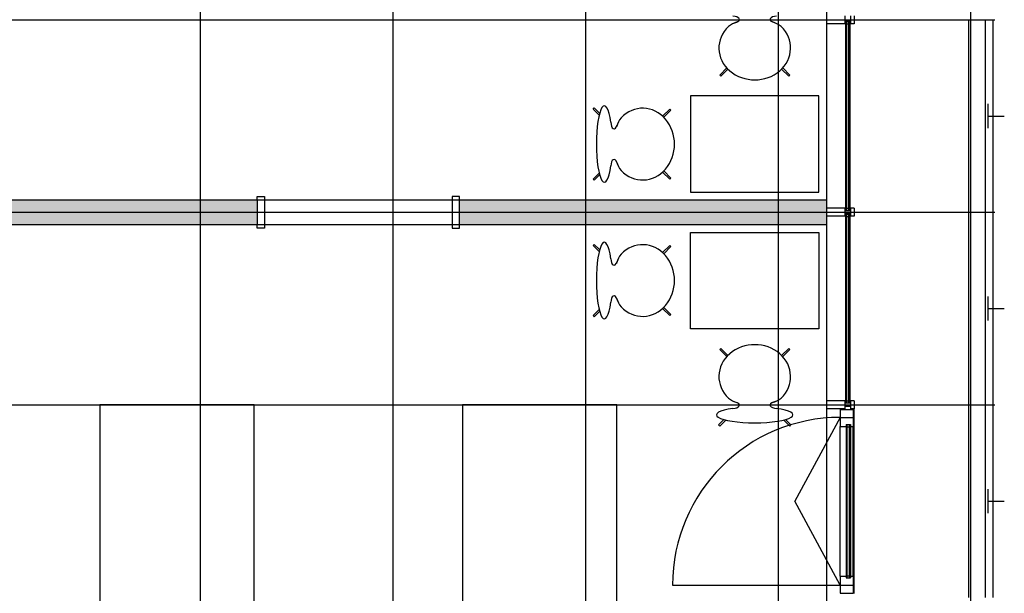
# Model space of a CAD drawing. Header units: millimetres. Extents: x 2502971067 to 2502991033, y 5626762590 to 5626807088.
# Tile 49 of 109: x 2502984725 to 2502990860, y 5626777236 to 5626780810. Entities that reach past the tile are written whole.
import ezdxf

# ---------------------------------------------------------------- set-up
doc = ezdxf.new("R2010")
doc.units = ezdxf.units.MM
for name, color, linetype in [('A_Fenster-Fassade', 2, 'Continuous'), ('A_Fenster-Innen', 2, 'Continuous'), ('A_Geländer', 2, 'Continuous'), ('A_Raster', 253, 'Continuous'), ('A_Schraffur-Wand', 9, 'Continuous'), ('A_Wand', 7, 'Continuous'), ('I_Bett', 2, 'Continuous'), ('I_Möbel', 2, 'Continuous')]:
    doc.layers.add(name, color=color, linetype=linetype)

msp = doc.modelspace()

# ---------------------------------------------------------------- hatches: boundary and pattern name
at = {"layer": 'A_Schraffur-Wand'}
h = msp.add_hatch(color=256, dxfattribs=at)
h.dxf.hatch_style = 1
h.paths.add_polyline_path([(2502986205.002, 5626779535.0015), (2502986205.002, 5626779685.0015), (2502982325, 5626779685.0015), (2502982325, 5626779810.0015), (2502982175, 5626779810.0015), (2502982175, 5626779409.9985), (2502982325, 5626779409.9985), (2502982325, 5626779535.0015)])
h = msp.add_hatch(color=256, dxfattribs=at)
h.dxf.hatch_style = 1
h.paths.add_polyline_path([(2502987465.002, 5626779685.0015), (2502987465.002, 5626779535.0015), (2502989755, 5626779535.0015), (2502989755, 5626779585), (2502989755, 5626779635), (2502989755, 5626779685.0015)])

# ---------------------------------------------------------------- linework, layer by layer
at = {"layer": 'A_Fenster-Fassade'}
for p, q in [((2502989755, 5626772434.99819), (2502989755, 5626805959.996645)), ((2502989867.189, 5626780834.99719), (2502989867.189, 5626780784.99719)), ((2502989903.489, 5626780784.99619), (2502989903.489, 5626780834.99619)), ((2502989923.489, 5626780834.99619), (2502989923.489, 5626780784.99619)), ((2502989867.189, 5626780784.99819), (2502989755, 5626780784.99819)), ((2502989903.495, 5626780799.99719), (2502989867.195, 5626780799.99719)), ((2502989872.189, 5626780797.77439), (2502989900.189, 5626780797.77439)), ((2502989872.189, 5626779622.22794), (2502989872.189, 5626780797.77439)), ((2502989878.189, 5626779622.22794), (2502989878.189, 5626780797.77439)), ((2502989878.189, 5626780783.77439), (2502989892.189, 5626780783.77439)), ((2502989892.189, 5626779622.22794), (2502989892.189, 5626780797.77439)), ((2502989900.189, 5626779622.22794), (2502989900.189, 5626780797.77439)), ((2502989923.489, 5626780784.99719), (2502989903.489, 5626780784.99719)), ((2502989867.189, 5626779634.99919), (2502989755, 5626779634.99919)), ((2502989867.189, 5626779584.99919), (2502989755, 5626779584.99919)), ((2502989867.189, 5626779634.99819), (2502989867.189, 5626779584.99819)), ((2502989903.489, 5626779619.99919), (2502989867.189, 5626779619.99919)), ((2502989903.495, 5626779599.99819), (2502989867.195, 5626779599.99819)), ((2502989872.189, 5626779622.22794), (2502989900.189, 5626779622.22794)), ((2502989872.189, 5626779597.77439), (2502989900.189, 5626779597.77439)), ((2502989872.189, 5626778422.22794), (2502989872.189, 5626779597.77439)), ((2502989878.189, 5626779636.22794), (2502989892.189, 5626779636.22794)), ((2502989878.189, 5626778422.22794), (2502989878.189, 5626779597.77439)), ((2502989878.189, 5626779583.77439), (2502989892.189, 5626779583.77439)), ((2502989892.189, 5626778422.22794), (2502989892.189, 5626779597.77439)), ((2502989900.189, 5626778422.22794), (2502989900.189, 5626779597.77439)), ((2502989923.489, 5626779634.99819), (2502989903.489, 5626779634.99819)), ((2502989903.489, 5626779584.99719), (2502989903.489, 5626779634.99719)), ((2502989923.489, 5626779584.99819), (2502989903.489, 5626779584.99819)), ((2502989923.489, 5626779634.99719), (2502989923.489, 5626779584.99719)), ((2502989867.189, 5626778434.99919), (2502989755, 5626778434.99919)), ((2502989867.189, 5626778434.99819), (2502989867.189, 5626778384.99819)), ((2502989903.489, 5626778419.99919), (2502989867.189, 5626778419.99919)), ((2502989872.189, 5626778422.22794), (2502989900.189, 5626778422.22794)), ((2502989878.189, 5626778436.22794), (2502989892.189, 5626778436.22794)), ((2502989923.489, 5626778434.99819), (2502989903.489, 5626778434.99819)), ((2502989903.489, 5626778384.99719), (2502989903.489, 5626778434.99719)), ((2502989923.489, 5626778434.99719), (2502989923.489, 5626778384.99719)), ((2502989867.189, 5626778384.99919), (2502989755, 5626778384.99919)), ((2502989837.689, 5626778382.31453), (2502989917.689, 5626778382.31453)), ((2502989837.689, 5626778382.31453), (2502989837.689, 5626778276.31453)), ((2502989903.495, 5626778399.99819), (2502989867.195, 5626778399.99819)), ((2502989923.489, 5626778384.99819), (2502989903.489, 5626778384.99819)), ((2502989923.489, 5626778384.99719), (2502989903.489, 5626778384.99719)), ((2502989917.689, 5626778382.31453), (2502989917.689, 5626778276.31453)), ((2502989923.489, 5626777234.99819), (2502989923.489, 5626778384.99719)), ((2502989837.689, 5626778332.31453), (2502989555.18911, 5626777809.99766)), ((2502989837.689, 5626778332.31453), (2502989917.689, 5626778332.31453)), ((2502989837.689, 5626778276.31453), (2502989873.689, 5626778276.31453)), ((2502989837.689, 5626777343.68078), (2502989837.689, 5626778276.31453)), ((2502989873.689, 5626778288.16187), (2502989901.689, 5626778288.16187)), ((2502989873.689, 5626778288.16187), (2502989873.689001, 5626777331.83344)), ((2502989879.689, 5626778288.16187), (2502989879.689001, 5626777331.83344)), ((2502989879.689, 5626778274.16187), (2502989893.689, 5626778274.16187)), ((2502989893.689, 5626778288.16187), (2502989893.689001, 5626777331.83344)), ((2502989901.689, 5626778288.16187), (2502989901.689001, 5626777331.83344)), ((2502989901.689, 5626778276.31453), (2502989917.689, 5626778276.31453)), ((2502989917.689, 5626777343.68078), (2502989917.689, 5626778276.31453)), ((2502989837.689, 5626777287.68078), (2502989555.18911, 5626777809.99766)), ((2502989837.689, 5626777343.68078), (2502989837.689, 5626777237.68078)), ((2502989837.689, 5626777343.68078), (2502989873.689, 5626777343.68078)), ((2502989873.689, 5626777331.83344), (2502989901.689, 5626777331.83344)), ((2502989879.689, 5626777345.83344), (2502989893.689, 5626777345.83344)), ((2502989901.689, 5626777343.68078), (2502989917.689, 5626777343.68078)), ((2502989917.689, 5626777343.68078), (2502989917.689, 5626777237.68078)), ((2502988793.05524, 5626777287.68078), (2502989837.689, 5626777287.68078)), ((2502989837.689, 5626777287.68078), (2502989917.689, 5626777287.68078)), ((2502989837.689, 5626777237.68078), (2502989917.689, 5626777237.68078))]:
    msp.add_line(p, q, dxfattribs=at)
msp.add_arc((2502989837.689, 5626777287.68078), 1044.633755, 90, 180, dxfattribs=at)
at = {"layer": 'A_Fenster-Innen'}
for p, q in [((2502986205.002, 5626779685.0015), (2502986205.002, 5626779708.0015)), ((2502986205.002, 5626779708.0015), (2502986250.002, 5626779708.0015)), ((2502986250.002, 5626779708.0015), (2502986250.002, 5626779512.0015)), ((2502987465.002, 5626779708.0015), (2502987420.002, 5626779708.0015)), ((2502987420.002, 5626779708.0015), (2502987420.002, 5626779512.0015)), ((2502987465.002, 5626779685.0015), (2502987465.002, 5626779708.0015)), ((2502987465.002, 5626779685.0015), (2502986205.002, 5626779685.0015)), ((2502986205.002, 5626779535.0015), (2502987465.002, 5626779535.0015)), ((2502986205.002, 5626779512.0015), (2502986205.002, 5626779535.0015)), ((2502987465.002, 5626779512.0015), (2502987465.002, 5626779535.0015)), ((2502986250.002, 5626779512.0015), (2502986205.002, 5626779512.0015)), ((2502987420.002, 5626779512.0015), (2502987465.002, 5626779512.0015))]:
    msp.add_line(p, q, dxfattribs=at)
at = {"layer": 'A_Geländer'}
for p, q in [((2502990639.999, 5626779610), (2502990639.999, 5626780810.001)), ((2502990740, 5626780810.001), (2502990740, 5626779610)), ((2502990790.001, 5626779610), (2502990790.001, 5626780810.001)), ((2502990760, 5626780146.57), (2502990760, 5626780285.001)), ((2502990760, 5626780210.001), (2502990860.001, 5626780210.001)), ((2502990760, 5626780135.002), (2502990760, 5626780146.57)), ((2502990639.999, 5626778410.002), (2502990639.999, 5626779610.001)), ((2502990740, 5626779610.001), (2502990740, 5626778410.002)), ((2502990790.001, 5626778410.002), (2502990790.001, 5626779610.001)), ((2502990760, 5626778946.57), (2502990760, 5626779085.001)), ((2502990760, 5626779010.002), (2502990860.001, 5626779010.002)), ((2502990760, 5626778935.002), (2502990760, 5626778946.57)), ((2502990639.999, 5626777210.001), (2502990639.999, 5626778410.002)), ((2502990740, 5626778410.002), (2502990740, 5626777210.001)), ((2502990790.001, 5626777210.001), (2502990790.001, 5626778410.002)), ((2502990760, 5626777746.57), (2502990760, 5626777885.001)), ((2502990760, 5626777810.001), (2502990860.001, 5626777810.001)), ((2502990760, 5626777735.002), (2502990760, 5626777746.57))]:
    msp.add_line(p, q, dxfattribs=at)
at = {"layer": 'A_Raster'}
for p, q in [((2502985850, 5626806160), (2502985850, 5626762660)), ((2502987050, 5626806160), (2502987050, 5626762660)), ((2502988250, 5626806160), (2502988250, 5626762660)), ((2502989450, 5626806160), (2502989450, 5626762660)), ((2502990650, 5626806160), (2502990650, 5626762660)), ((2502971300, 5626780810), (2502990800, 5626780810)), ((2502971300, 5626779610), (2502990800, 5626779610)), ((2502971300, 5626778410), (2502990800, 5626778410))]:
    msp.add_line(p, q, dxfattribs=at)
at = {"layer": 'A_Wand'}
for p, q in [((2502986205.002, 5626779685.0015), (2502982325, 5626779685.0015)), ((2502986205.002, 5626779685.0015), (2502986205.002, 5626779535.0015)), ((2502989755, 5626779685.0015), (2502987465.002, 5626779685.0015)), ((2502987465.002, 5626779535.0015), (2502987465.002, 5626779685.0015)), ((2502989755, 5626779635), (2502989755, 5626779685.0015)), ((2502989755, 5626779585), (2502989755, 5626779635)), ((2502989755, 5626779535.0015), (2502989755, 5626779585)), ((2502982325, 5626779535.0015), (2502986205.002, 5626779535.0015)), ((2502987465.002, 5626779535.0015), (2502989755, 5626779535.0015))]:
    msp.add_line(p, q, dxfattribs=at)
at = {"layer": 'I_Bett'}
for p, q in [((2502985225.002098, 5626778409.999936), (2502985225.002098, 5626776259.999875)), ((2502986185.002159, 5626778409.999936), (2502985225.002098, 5626778409.999936)), ((2502986185.002159, 5626776259.999875), (2502986185.002159, 5626778409.999936)), ((2502987485.002204, 5626778409.999936), (2502987485.002204, 5626776259.999875)), ((2502988445.002235, 5626778409.999936), (2502987485.002204, 5626778409.999936)), ((2502988445.002235, 5626776259.999875), (2502988445.002235, 5626778409.999936))]:
    msp.add_line(p, q, dxfattribs=at)
at = {"layer": 'I_Möbel'}
for p, q in [((2502989175.371498, 5626780788.663002), (2502989193.088172, 5626780795.195045)), ((2502989194.835517, 5626780795.71476), (2502989197.971824, 5626780797.321144)), ((2502989415.165031, 5626780795.71476), (2502989412.028755, 5626780797.321144)), ((2502989434.629051, 5626780788.663002), (2502989416.912376, 5626780795.195045)), ((2502989130.934806, 5626780509.121071), (2502989086.595268, 5626780464.781532)), ((2502989137.772941, 5626780501.919594), (2502989093.615074, 5626780457.761757)), ((2502989472.227607, 5626780501.919594), (2502989516.38549, 5626780457.761757)), ((2502989479.065757, 5626780509.121071), (2502989523.405281, 5626780464.781532)), ((2502989086.595268, 5626780464.781532), (2502989093.615074, 5626780457.761757)), ((2502989523.405281, 5626780464.781532), (2502989516.38549, 5626780457.761757)), ((2502989705.000297, 5626780334.999062), (2502988905.000251, 5626780334.999062)), ((2502988905.000251, 5626780334.999062), (2502988905.000251, 5626779734.999001)), ((2502989705.000297, 5626779734.999001), (2502989705.000297, 5626780334.999062)), ((2502988298.407737, 5626780253.40403), (2502988305.427543, 5626780260.423866)), ((2502988305.427543, 5626780260.423866), (2502988338.58448, 5626780227.266884)), ((2502988335.658378, 5626780216.153358), (2502988298.407737, 5626780253.40403)), ((2502988730.878211, 5626780209.064491), (2502988775.21775, 5626780253.40403)), ((2502988738.079704, 5626780202.226357), (2502988782.237556, 5626780246.384193)), ((2502988775.21775, 5626780253.40403), (2502988782.237556, 5626780246.384193)), ((2502988444.284507, 5626780145.163795), (2502988442.678138, 5626780142.027504)), ((2502988451.336235, 5626780164.627724), (2502988444.804298, 5626780146.91111)), ((2502988444.284507, 5626779924.834267), (2502988442.678138, 5626779927.970558)), ((2502988451.336235, 5626779905.370216), (2502988444.804298, 5626779923.086891)), ((2502988335.658378, 5626779853.844704), (2502988298.407737, 5626779816.594032)), ((2502988305.427543, 5626779809.574196), (2502988338.58448, 5626779842.731117)), ((2502988730.878211, 5626779860.93351), (2502988775.21775, 5626779816.594032)), ((2502988738.079704, 5626779867.771645), (2502988782.237556, 5626779823.613747)), ((2502988298.407737, 5626779816.594032), (2502988305.427543, 5626779809.574196)), ((2502988775.21775, 5626779816.594032), (2502988782.237556, 5626779823.613747)), ((2502988905.000251, 5626779734.999001), (2502989705.000297, 5626779734.999001)), ((2502988905.000251, 5626778885.002988), (2502988905.000251, 5626779485.003049)), ((2502988905.000251, 5626779485.003049), (2502989705.000297, 5626779485.003049)), ((2502989705.000297, 5626779485.003049), (2502989705.000297, 5626778885.002988)), ((2502988298.407737, 5626779403.407956), (2502988305.427543, 5626779410.427854)), ((2502988335.658378, 5626779366.157346), (2502988298.407737, 5626779403.407956)), ((2502988305.427543, 5626779410.427854), (2502988338.58448, 5626779377.270871)), ((2502988730.878211, 5626779359.068479), (2502988775.21775, 5626779403.407956)), ((2502988738.079704, 5626779352.230344), (2502988782.237556, 5626779396.388181)), ((2502988775.21775, 5626779403.407956), (2502988782.237556, 5626779396.388181)), ((2502988444.284507, 5626779295.167722), (2502988442.678138, 5626779292.03143)), ((2502988451.336235, 5626779314.631711), (2502988444.804298, 5626779296.915036)), ((2502988444.284507, 5626779074.838193), (2502988442.678138, 5626779077.974545)), ((2502988451.336235, 5626779055.374204), (2502988444.804298, 5626779073.090878)), ((2502988335.658378, 5626779003.84863), (2502988298.407737, 5626778966.59802)), ((2502988298.407737, 5626778966.59802), (2502988305.427543, 5626778959.578183)), ((2502988305.427543, 5626778959.578183), (2502988338.58448, 5626778992.735105)), ((2502988730.878211, 5626779010.937497), (2502988775.21775, 5626778966.59802)), ((2502988738.079704, 5626779017.775632), (2502988782.237556, 5626778973.617734)), ((2502988775.21775, 5626778966.59802), (2502988782.237556, 5626778973.617734)), ((2502989705.000297, 5626778885.002988), (2502988905.000251, 5626778885.002988)), ((2502989086.595268, 5626778755.220456), (2502989093.615074, 5626778762.240293)), ((2502989130.934806, 5626778710.880918), (2502989086.595268, 5626778755.220456)), ((2502989137.772941, 5626778718.082395), (2502989093.615074, 5626778762.240293)), ((2502989472.227607, 5626778718.082395), (2502989516.38549, 5626778762.240293)), ((2502989479.065757, 5626778710.880918), (2502989523.405281, 5626778755.220456)), ((2502989523.405281, 5626778755.220456), (2502989516.38549, 5626778762.240293)), ((2502989175.371498, 5626778431.338986), (2502989193.088172, 5626778424.807004)), ((2502989194.835517, 5626778424.287168), (2502989197.971824, 5626778422.680844)), ((2502989415.165031, 5626778424.287168), (2502989412.028755, 5626778422.680844)), ((2502989434.629051, 5626778431.338986), (2502989416.912376, 5626778424.807004)), ((2502989079.575462, 5626778285.430234), (2502989112.732414, 5626778318.587216)), ((2502989123.845939, 5626778315.66113), (2502989086.595268, 5626778278.410459)), ((2502989486.15464, 5626778315.66113), (2502989523.405281, 5626778278.410459)), ((2502989530.425086, 5626778285.430234), (2502989497.268165, 5626778318.587216)), ((2502989086.595268, 5626778278.410459), (2502989079.575462, 5626778285.430234)), ((2502989523.405281, 5626778278.410459), (2502989530.425086, 5626778285.430234))]:
    msp.add_line(p, q, dxfattribs=at)
for centre, start, end in [((2502989240.045906, 5626780640.538551), 106.2433991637, 127.9985911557), ((2502989369.954643, 5626780640.538551), 52.0014088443, 73.7566008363), ((2502988599.460792, 5626780099.953346), 142.0013873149, 163.7566008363), ((2502988599.460792, 5626779970.044655), 196.2433991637, 217.9986126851), ((2502988599.460792, 5626779249.957334), 142.0013873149, 163.7566008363), ((2502988599.460792, 5626779120.048642), 196.2433991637, 217.9986126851), ((2502989240.045906, 5626778579.463498), 232.0014088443, 253.7566008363), ((2502989369.954643, 5626778579.463498), 286.2433991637, 307.9985911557)]:
    msp.add_arc(centre, 161.628159, start, end, dxfattribs=at)
for centre, major_axis, ratio, start_param, end_param in [((2502989169.349021, 5626780811.29203), (40.000002, 0), 0.5, 5.2518759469, 7.853981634), ((2502989440.651527, 5626780811.29203), (40.000002, 0), 0.5, 1.5707963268, 4.2102362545), ((2502989305.000282, 5626780633.549049), (223.368759, 0), 0.8888888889, 2.398336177, 7.0264417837), ((2502988367.900245, 5626780034.999062), (0, 238.26001), 0.2083333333, 5.3180932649, 10.3898700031), ((2502988606.450248, 5626780034.999062), (0, 223.368759), 0.8888888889, 2.398336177, 7.0264417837), ((2502988428.707283, 5626780170.650246), (0, 40.000002), 0.5, 1.5707963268, 4.2102362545), ((2502988428.707283, 5626779899.347755), (0, 40.000002), 0.5, 5.2518759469, 7.853981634), ((2502988367.900245, 5626779185.002988), (0, -238.26001), 0.2083333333, 2.1765006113, 7.2482773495), ((2502988606.450248, 5626779185.002988), (0, -223.368759), 0.8888888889, 5.5399288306, 10.1680344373), ((2502988428.707283, 5626779320.654233), (0, -40.000002), 0.5, 4.7123889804, 7.3144946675), ((2502988428.707283, 5626779049.351743), (0, -40.000002), 0.5, 2.0729490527, 4.7123889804), ((2502989305.000282, 5626778586.452939), (223.368759, 0), 0.8888888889, 5.5399288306, 10.1680344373), ((2502989169.349021, 5626778408.710019), (40.000002, 0), 0.5, 4.7123889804, 7.3144946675), ((2502989440.651527, 5626778408.710019), (40.000002, 0), 0.5, 2.0729490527, 4.7123889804), ((2502989305.000282, 5626778347.902951), (238.26001, 0), 0.2083333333, 2.1765006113, 7.2482773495)]:
    msp.add_ellipse(centre, major_axis=major_axis, ratio=ratio, start_param=start_param, end_param=end_param, dxfattribs=at)

doc.saveas('drawing.dxf')
